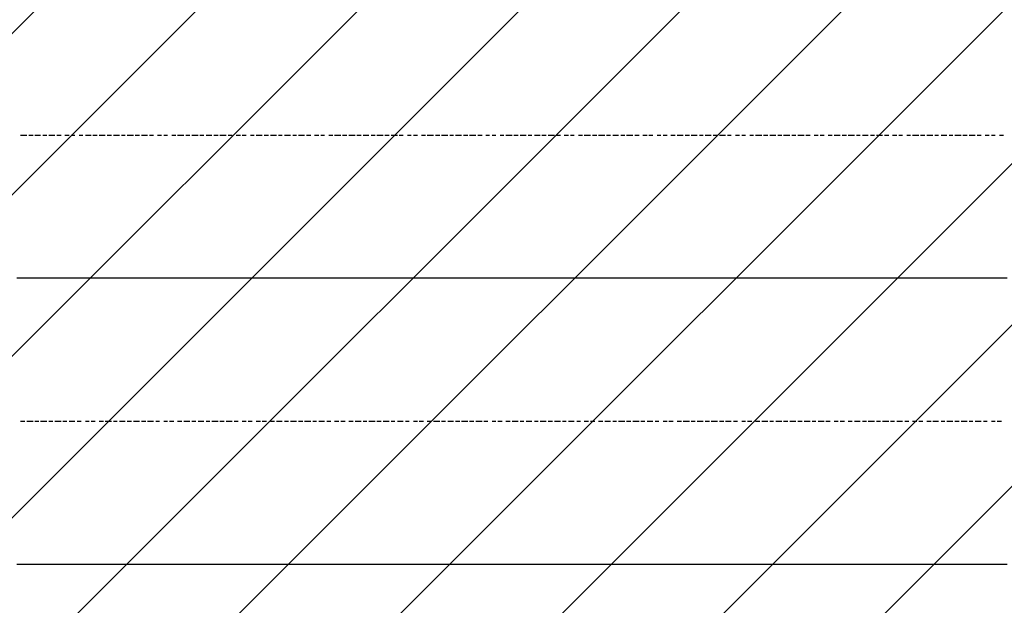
# Model space of a CAD drawing. Extents: x 997 to 109698, y 921 to 94021.
# Tile 76 of 256: x 31016 to 33086, y 6284 to 7516. Entities that reach past the tile are written whole.
import ezdxf

# ---------------------------------------------------------------- set-up
doc = ezdxf.new("R2010")
doc.units = 0
doc.header["$MEASUREMENT"] = 0
doc.layers.add('12', color=7, linetype='CONTINUOUS')
doc.layers.add('28', color=7, linetype='CONTINUOUS')

msp = doc.modelspace()

# ---------------------------------------------------------------- linework, layer by layer
at = {"layer": '12', "color": 5}
for p, q in [((31030.601607, 7271.953237), (31017.601607, 7271.953237)), ((31043.601607, 7271.953237), (31034.601607, 7271.953237)), ((31059.601607, 7271.953237), (31047.601607, 7271.953237)), ((31072.601607, 7271.953237), (31064.601607, 7271.953237)), ((31089.601607, 7271.953237), (31076.601607, 7271.953237)), ((31102.601607, 7271.953237), (31093.601607, 7271.953237)), ((31119.601607, 7271.953237), (31110.601607, 7271.953237)), ((31131.601607, 7271.953237), (31123.601607, 7271.953237)), ((31148.601607, 7271.953237), (31140.601607, 7271.953237)), ((31165.601607, 7271.953237), (31153.601607, 7271.953237)), ((31178.601607, 7271.953237), (31169.601607, 7271.953237)), ((31195.601607, 7271.953237), (31182.601607, 7271.953237)), ((31208.601607, 7271.953237), (31199.601607, 7271.953237)), ((31225.601607, 7271.953237), (31212.601607, 7271.953237)), ((31237.601607, 7271.953237), (31229.601607, 7271.953237)), ((31254.601607, 7271.953237), (31241.601607, 7271.953237)), ((31267.601607, 7271.953237), (31258.601607, 7271.953237)), ((31284.601607, 7271.953237), (31271.601607, 7271.953237)), ((31296.601607, 7271.953237), (31288.601607, 7271.953237)), ((31313.601607, 7271.953237), (31305.601607, 7271.953237)), ((31326.601607, 7271.953237), (31318.601607, 7271.953237)), ((31343.601607, 7271.953237), (31335.601607, 7271.953237)), ((31360.601607, 7271.953237), (31347.601607, 7271.953237)), ((31373.601607, 7271.953237), (31364.601607, 7271.953237)), ((31390.601607, 7271.953237), (31377.601607, 7271.953237)), ((31402.601607, 7271.953237), (31394.601607, 7271.953237)), ((31419.601607, 7271.953237), (31407.601607, 7271.953237)), ((31432.601607, 7271.953237), (31423.601607, 7271.953237)), ((31449.601607, 7271.953237), (31436.601607, 7271.953237)), ((31462.601607, 7271.953237), (31453.601607, 7271.953237)), ((31479.601607, 7271.953237), (31470.601607, 7271.953237)), ((31491.601607, 7271.953237), (31483.601607, 7271.953237)), ((31508.601607, 7271.953237), (31500.601607, 7271.953237)), ((31525.601607, 7271.953237), (31512.601607, 7271.953237)), ((31538.601607, 7271.953237), (31529.601607, 7271.953237)), ((31555.601607, 7271.953237), (31542.601607, 7271.953237)), ((31567.601607, 7271.953237), (31559.601607, 7271.953237)), ((31584.601607, 7271.953237), (31572.601607, 7271.953237)), ((31597.601607, 7271.953237), (31589.601607, 7271.953237)), ((31614.601607, 7271.953237), (31601.601607, 7271.953237)), ((31627.601607, 7271.953237), (31618.601607, 7271.953237)), ((31644.601607, 7271.953237), (31635.601607, 7271.953237)), ((31656.601607, 7271.953237), (31648.601607, 7271.953237)), ((31673.601607, 7271.953237), (31665.601607, 7271.953237)), ((31690.601607, 7271.953237), (31677.601607, 7271.953237)), ((31703.601607, 7271.953237), (31694.601607, 7271.953237)), ((31720.601607, 7271.953237), (31707.601607, 7271.953237)), ((31733.601607, 7271.953237), (31724.601607, 7271.953237)), ((31749.601607, 7271.953237), (31737.601607, 7271.953237)), ((31762.601607, 7271.953237), (31754.601607, 7271.953237)), ((31779.601607, 7271.953237), (31766.601607, 7271.953237)), ((31792.601607, 7271.953237), (31783.601607, 7271.953237)), ((31809.601607, 7271.953237), (31796.601607, 7271.953237)), ((31821.601607, 7271.953237), (31813.601607, 7271.953237)), ((31838.601607, 7271.953237), (31830.601607, 7271.953237)), ((31851.601607, 7271.953237), (31843.601607, 7271.953237)), ((31868.601607, 7271.953237), (31860.601607, 7271.953237)), ((31885.601607, 7271.953237), (31872.601607, 7271.953237)), ((31898.601607, 7271.953237), (31889.601607, 7271.953237)), ((31915.601607, 7271.953237), (31902.601607, 7271.953237)), ((31927.601607, 7271.953237), (31919.601607, 7271.953237)), ((31944.601607, 7271.953237), (31931.601607, 7271.953237)), ((31957.601607, 7271.953237), (31948.601607, 7271.953237)), ((31974.601607, 7271.953237), (31961.601607, 7271.953237)), ((31987.601607, 7271.953237), (31978.601607, 7271.953237)), ((32003.601607, 7271.953237), (31995.601607, 7271.953237)), ((32016.601607, 7271.953237), (32008.601607, 7271.953237)), ((32033.601607, 7271.953237), (32025.601607, 7271.953237)), ((32050.601607, 7271.953237), (32037.601607, 7271.953237)), ((32063.601607, 7271.953237), (32054.601607, 7271.953237)), ((32080.601607, 7271.953237), (32067.601607, 7271.953237)), ((32092.601607, 7271.953237), (32084.601607, 7271.953237)), ((32109.601607, 7271.953237), (32097.601607, 7271.953237)), ((32122.601607, 7271.953237), (32113.601607, 7271.953237)), ((32139.601607, 7271.953237), (32126.601607, 7271.953237)), ((32152.601607, 7271.953237), (32143.601607, 7271.953237)), ((32169.601607, 7271.953237), (32160.601607, 7271.953237)), ((32181.601607, 7271.953237), (32173.601607, 7271.953237)), ((32198.601607, 7271.953237), (32190.601607, 7271.953237)), ((32215.601607, 7271.953237), (32202.601607, 7271.953237)), ((32228.601607, 7271.953237), (32219.601607, 7271.953237)), ((32245.601607, 7271.953237), (32232.601607, 7271.953237)), ((32257.601607, 7271.953237), (32249.601607, 7271.953237)), ((32274.601607, 7271.953237), (32262.601607, 7271.953237)), ((32287.601607, 7271.953237), (32279.601607, 7271.953237)), ((32304.601607, 7271.953237), (32291.601607, 7271.953237)), ((32317.601607, 7271.953237), (32308.601607, 7271.953237)), ((32334.601607, 7271.953237), (32325.601607, 7271.953237)), ((32346.601607, 7271.953237), (32338.601607, 7271.953237)), ((32363.601607, 7271.953237), (32355.601607, 7271.953237)), ((32376.601607, 7271.953237), (32368.601607, 7271.953237)), ((32393.601607, 7271.953237), (32384.601607, 7271.953237)), ((32410.601607, 7271.953237), (32397.601607, 7271.953237)), ((32423.601607, 7271.953237), (32414.601607, 7271.953237)), ((32439.601607, 7271.953237), (32427.601607, 7271.953237)), ((32452.601607, 7271.953237), (32444.601607, 7271.953237)), ((32469.601607, 7271.953237), (32456.601607, 7271.953237)), ((32482.601607, 7271.953237), (32473.601607, 7271.953237)), ((32499.601607, 7271.953237), (32486.601607, 7271.953237)), ((32511.601607, 7271.953237), (32503.601607, 7271.953237)), ((32528.601607, 7271.953237), (32520.601607, 7271.953237)), ((32541.601607, 7271.953237), (32533.601607, 7271.953237)), ((32558.601607, 7271.953237), (32550.601607, 7271.953237)), ((32575.601607, 7271.953237), (32562.601607, 7271.953237)), ((32588.601607, 7271.953237), (32579.601607, 7271.953237)), ((32605.601607, 7271.953237), (32592.601607, 7271.953237)), ((32617.601607, 7271.953237), (32609.601607, 7271.953237)), ((32634.601607, 7271.953237), (32621.601607, 7271.953237)), ((32647.601607, 7271.953237), (32638.601607, 7271.953237)), ((32664.601607, 7271.953237), (32651.601607, 7271.953237)), ((32677.601607, 7271.953237), (32668.601607, 7271.953237)), ((32694.601607, 7271.953237), (32685.601607, 7271.953237)), ((32706.601607, 7271.953237), (32698.601607, 7271.953237)), ((32723.601607, 7271.953237), (32715.601607, 7271.953237)), ((32740.601607, 7271.953237), (32727.601607, 7271.953237)), ((32753.601607, 7271.953237), (32744.601607, 7271.953237)), ((32770.601607, 7271.953237), (32757.601607, 7271.953237)), ((32782.601607, 7271.953237), (32774.601607, 7271.953237)), ((32799.601607, 7271.953237), (32787.601607, 7271.953237)), ((32812.601607, 7271.953237), (32804.601607, 7271.953237)), ((32829.601607, 7271.953237), (32816.601607, 7271.953237)), ((32842.601607, 7271.953237), (32833.601607, 7271.953237)), ((32859.601607, 7271.953237), (32850.601607, 7271.953237)), ((32871.601607, 7271.953237), (32863.601607, 7271.953237)), ((32888.601607, 7271.953237), (32880.601607, 7271.953237)), ((32905.601607, 7271.953237), (32892.601607, 7271.953237)), ((32918.601607, 7271.953237), (32909.601607, 7271.953237)), ((32935.601607, 7271.953237), (32922.601607, 7271.953237)), ((32947.601607, 7271.953237), (32939.601607, 7271.953237)), ((32964.601607, 7271.953237), (32952.601607, 7271.953237)), ((32977.601607, 7271.953237), (32969.601607, 7271.953237)), ((32994.601607, 7271.953237), (32981.601607, 7271.953237)), ((33007.601607, 7271.953237), (32998.601607, 7271.953237)), ((33024.601607, 7271.953237), (33011.601607, 7271.953237)), ((33036.601607, 7271.953237), (33028.601607, 7271.953237)), ((33053.601607, 7271.953237), (33045.601607, 7271.953237)), ((33066.601607, 7271.953237), (33058.601607, 7271.953237)), ((33083.601607, 7271.953237), (33075.601607, 7271.953237)), ((31026.601607, 6670.953237), (31017.601607, 6670.953237)), ((31043.601607, 6670.953237), (31030.601607, 6670.953237)), ((31055.601607, 6670.953237), (31047.601607, 6670.953237)), ((31072.601607, 6670.953237), (31059.601607, 6670.953237)), ((31085.601607, 6670.953237), (31076.601607, 6670.953237)), ((31102.601607, 6670.953237), (31089.601607, 6670.953237)), ((31114.601607, 6670.953237), (31106.601607, 6670.953237)), ((31131.601607, 6670.953237), (31119.601607, 6670.953237)), ((31144.601607, 6670.953237), (31136.601607, 6670.953237)), ((31161.601607, 6670.953237), (31153.601607, 6670.953237)), ((31174.601607, 6670.953237), (31165.601607, 6670.953237)), ((31191.601607, 6670.953237), (31182.601607, 6670.953237)), ((31208.601607, 6670.953237), (31195.601607, 6670.953237)), ((31220.601607, 6670.953237), (31212.601607, 6670.953237)), ((31237.601607, 6670.953237), (31225.601607, 6670.953237)), ((31250.601607, 6670.953237), (31241.601607, 6670.953237)), ((31267.601607, 6670.953237), (31254.601607, 6670.953237)), ((31280.601607, 6670.953237), (31271.601607, 6670.953237)), ((31296.601607, 6670.953237), (31284.601607, 6670.953237)), ((31309.601607, 6670.953237), (31301.601607, 6670.953237)), ((31326.601607, 6670.953237), (31318.601607, 6670.953237)), ((31339.601607, 6670.953237), (31330.601607, 6670.953237)), ((31356.601607, 6670.953237), (31347.601607, 6670.953237)), ((31373.601607, 6670.953237), (31360.601607, 6670.953237)), ((31385.601607, 6670.953237), (31377.601607, 6670.953237)), ((31402.601607, 6670.953237), (31390.601607, 6670.953237)), ((31415.601607, 6670.953237), (31407.601607, 6670.953237)), ((31432.601607, 6670.953237), (31419.601607, 6670.953237)), ((31445.601607, 6670.953237), (31436.601607, 6670.953237)), ((31462.601607, 6670.953237), (31449.601607, 6670.953237)), ((31474.601607, 6670.953237), (31466.601607, 6670.953237)), ((31491.601607, 6670.953237), (31483.601607, 6670.953237)), ((31504.601607, 6670.953237), (31495.601607, 6670.953237)), ((31521.601607, 6670.953237), (31512.601607, 6670.953237)), ((31534.601607, 6670.953237), (31525.601607, 6670.953237)), ((31551.601607, 6670.953237), (31542.601607, 6670.953237)), ((31567.601607, 6670.953237), (31555.601607, 6670.953237)), ((31580.601607, 6670.953237), (31572.601607, 6670.953237)), ((31597.601607, 6670.953237), (31584.601607, 6670.953237)), ((31610.601607, 6670.953237), (31601.601607, 6670.953237)), ((31627.601607, 6670.953237), (31614.601607, 6670.953237)), ((31639.601607, 6670.953237), (31631.601607, 6670.953237)), ((31656.601607, 6670.953237), (31644.601607, 6670.953237)), ((31669.601607, 6670.953237), (31661.601607, 6670.953237)), ((31686.601607, 6670.953237), (31677.601607, 6670.953237)), ((31699.601607, 6670.953237), (31690.601607, 6670.953237)), ((31716.601607, 6670.953237), (31707.601607, 6670.953237)), ((31733.601607, 6670.953237), (31720.601607, 6670.953237)), ((31745.601607, 6670.953237), (31737.601607, 6670.953237)), ((31762.601607, 6670.953237), (31749.601607, 6670.953237)), ((31775.601607, 6670.953237), (31766.601607, 6670.953237)), ((31792.601607, 6670.953237), (31779.601607, 6670.953237)), ((31804.601607, 6670.953237), (31796.601607, 6670.953237)), ((31821.601607, 6670.953237), (31809.601607, 6670.953237)), ((31834.601607, 6670.953237), (31826.601607, 6670.953237)), ((31851.601607, 6670.953237), (31843.601607, 6670.953237)), ((31864.601607, 6670.953237), (31855.601607, 6670.953237)), ((31881.601607, 6670.953237), (31872.601607, 6670.953237)), ((31898.601607, 6670.953237), (31885.601607, 6670.953237)), ((31910.601607, 6670.953237), (31902.601607, 6670.953237)), ((31927.601607, 6670.953237), (31915.601607, 6670.953237)), ((31940.601607, 6670.953237), (31931.601607, 6670.953237)), ((31957.601607, 6670.953237), (31944.601607, 6670.953237)), ((31970.601607, 6670.953237), (31961.601607, 6670.953237)), ((31987.601607, 6670.953237), (31974.601607, 6670.953237)), ((31999.601607, 6670.953237), (31991.601607, 6670.953237)), ((32016.601607, 6670.953237), (32008.601607, 6670.953237)), ((32029.601607, 6670.953237), (32020.601607, 6670.953237)), ((32046.601607, 6670.953237), (32037.601607, 6670.953237)), ((32063.601607, 6670.953237), (32050.601607, 6670.953237)), ((32075.601607, 6670.953237), (32067.601607, 6670.953237)), ((32092.601607, 6670.953237), (32080.601607, 6670.953237)), ((32105.601607, 6670.953237), (32097.601607, 6670.953237)), ((32122.601607, 6670.953237), (32109.601607, 6670.953237)), ((32135.601607, 6670.953237), (32126.601607, 6670.953237)), ((32152.601607, 6670.953237), (32139.601607, 6670.953237)), ((32164.601607, 6670.953237), (32156.601607, 6670.953237)), ((32181.601607, 6670.953237), (32169.601607, 6670.953237)), ((32194.601607, 6670.953237), (32186.601607, 6670.953237)), ((32211.601607, 6670.953237), (32202.601607, 6670.953237)), ((32224.601607, 6670.953237), (32215.601607, 6670.953237)), ((32241.601607, 6670.953237), (32232.601607, 6670.953237)), ((32257.601607, 6670.953237), (32245.601607, 6670.953237)), ((32270.601607, 6670.953237), (32262.601607, 6670.953237)), ((32287.601607, 6670.953237), (32274.601607, 6670.953237)), ((32300.601607, 6670.953237), (32291.601607, 6670.953237)), ((32317.601607, 6670.953237), (32304.601607, 6670.953237)), ((32329.601607, 6670.953237), (32321.601607, 6670.953237)), ((32346.601607, 6670.953237), (32334.601607, 6670.953237)), ((32359.601607, 6670.953237), (32351.601607, 6670.953237)), ((32376.601607, 6670.953237), (32368.601607, 6670.953237)), ((32389.601607, 6670.953237), (32380.601607, 6670.953237)), ((32406.601607, 6670.953237), (32397.601607, 6670.953237)), ((32423.601607, 6670.953237), (32410.601607, 6670.953237)), ((32435.601607, 6670.953237), (32427.601607, 6670.953237)), ((32452.601607, 6670.953237), (32439.601607, 6670.953237)), ((32465.601607, 6670.953237), (32456.601607, 6670.953237)), ((32482.601607, 6670.953237), (32469.601607, 6670.953237)), ((32495.601607, 6670.953237), (32486.601607, 6670.953237)), ((32511.601607, 6670.953237), (32499.601607, 6670.953237)), ((32524.601607, 6670.953237), (32516.601607, 6670.953237)), ((32541.601607, 6670.953237), (32533.601607, 6670.953237)), ((32554.601607, 6670.953237), (32545.601607, 6670.953237)), ((32571.601607, 6670.953237), (32562.601607, 6670.953237)), ((32588.601607, 6670.953237), (32575.601607, 6670.953237)), ((32600.601607, 6670.953237), (32592.601607, 6670.953237)), ((32617.601607, 6670.953237), (32605.601607, 6670.953237)), ((32630.601607, 6670.953237), (32621.601607, 6670.953237)), ((32647.601607, 6670.953237), (32634.601607, 6670.953237)), ((32660.601607, 6670.953237), (32651.601607, 6670.953237)), ((32677.601607, 6670.953237), (32664.601607, 6670.953237)), ((32689.601607, 6670.953237), (32681.601607, 6670.953237)), ((32706.601607, 6670.953237), (32694.601607, 6670.953237)), ((32719.601607, 6670.953237), (32710.601607, 6670.953237)), ((32736.601607, 6670.953237), (32727.601607, 6670.953237)), ((32749.601607, 6670.953237), (32740.601607, 6670.953237)), ((32765.601607, 6670.953237), (32757.601607, 6670.953237)), ((32782.601607, 6670.953237), (32770.601607, 6670.953237)), ((32795.601607, 6670.953237), (32787.601607, 6670.953237)), ((32812.601607, 6670.953237), (32799.601607, 6670.953237)), ((32825.601607, 6670.953237), (32816.601607, 6670.953237)), ((32842.601607, 6670.953237), (32829.601607, 6670.953237)), ((32854.601607, 6670.953237), (32846.601607, 6670.953237)), ((32871.601607, 6670.953237), (32859.601607, 6670.953237)), ((32884.601607, 6670.953237), (32876.601607, 6670.953237)), ((32901.601607, 6670.953237), (32892.601607, 6670.953237)), ((32914.601607, 6670.953237), (32905.601607, 6670.953237)), ((32931.601607, 6670.953237), (32922.601607, 6670.953237)), ((32947.601607, 6670.953237), (32935.601607, 6670.953237)), ((32960.601607, 6670.953237), (32952.601607, 6670.953237)), ((32977.601607, 6670.953237), (32964.601607, 6670.953237)), ((32990.601607, 6670.953237), (32981.601607, 6670.953237)), ((33007.601607, 6670.953237), (32994.601607, 6670.953237)), ((33019.601607, 6670.953237), (33011.601607, 6670.953237)), ((33036.601607, 6670.953237), (33024.601607, 6670.953237)), ((33049.601607, 6670.953237), (33041.601607, 6670.953237)), ((33066.601607, 6670.953237), (33058.601607, 6670.953237)), ((33079.601607, 6670.953237), (33070.601607, 6670.953237))]:
    msp.add_line(p, q, dxfattribs=at)
at = {"layer": '12', "color": 1}
for p, q in [((31021.601607, 6971.953237), (31009.601607, 6971.953237)), ((31030.601607, 6971.953237), (31021.601607, 6971.953237)), ((31043.601607, 6971.953237), (31030.601607, 6971.953237)), ((31051.601607, 6971.953237), (31043.601607, 6971.953237)), ((31059.601607, 6971.953237), (31051.601607, 6971.953237)), ((31072.601607, 6971.953237), (31059.601607, 6971.953237)), ((31081.601607, 6971.953237), (31072.601607, 6971.953237)), ((31089.601607, 6971.953237), (31081.601607, 6971.953237)), ((31102.601607, 6971.953237), (31089.601607, 6971.953237)), ((31110.601607, 6971.953237), (31102.601607, 6971.953237)), ((31119.601607, 6971.953237), (31110.601607, 6971.953237)), ((31131.601607, 6971.953237), (31119.601607, 6971.953237)), ((31140.601607, 6971.953237), (31131.601607, 6971.953237)), ((31153.601607, 6971.953237), (31140.601607, 6971.953237)), ((31161.601607, 6971.953237), (31153.601607, 6971.953237)), ((31169.601607, 6971.953237), (31161.601607, 6971.953237)), ((31182.601607, 6971.953237), (31169.601607, 6971.953237)), ((31191.601607, 6971.953237), (31182.601607, 6971.953237)), ((31199.601607, 6971.953237), (31191.601607, 6971.953237)), ((31212.601607, 6971.953237), (31199.601607, 6971.953237)), ((31220.601607, 6971.953237), (31212.601607, 6971.953237)), ((31229.601607, 6971.953237), (31220.601607, 6971.953237)), ((31241.601607, 6971.953237), (31229.601607, 6971.953237)), ((31250.601607, 6971.953237), (31241.601607, 6971.953237)), ((31263.601607, 6971.953237), (31250.601607, 6971.953237)), ((31271.601607, 6971.953237), (31263.601607, 6971.953237)), ((31280.601607, 6971.953237), (31271.601607, 6971.953237)), ((31292.601607, 6971.953237), (31280.601607, 6971.953237)), ((31301.601607, 6971.953237), (31292.601607, 6971.953237)), ((31309.601607, 6971.953237), (31301.601607, 6971.953237)), ((31322.601607, 6971.953237), (31309.601607, 6971.953237)), ((31330.601607, 6971.953237), (31322.601607, 6971.953237)), ((31339.601607, 6971.953237), (31330.601607, 6971.953237)), ((31352.601607, 6971.953237), (31339.601607, 6971.953237)), ((31360.601607, 6971.953237), (31352.601607, 6971.953237)), ((31373.601607, 6971.953237), (31360.601607, 6971.953237)), ((31381.601607, 6971.953237), (31373.601607, 6971.953237)), ((31390.601607, 6971.953237), (31381.601607, 6971.953237)), ((31402.601607, 6971.953237), (31390.601607, 6971.953237)), ((31411.601607, 6971.953237), (31402.601607, 6971.953237)), ((31419.601607, 6971.953237), (31411.601607, 6971.953237)), ((31432.601607, 6971.953237), (31419.601607, 6971.953237)), ((31440.601607, 6971.953237), (31432.601607, 6971.953237)), ((31449.601607, 6971.953237), (31440.601607, 6971.953237)), ((31462.601607, 6971.953237), (31449.601607, 6971.953237)), ((31470.601607, 6971.953237), (31462.601607, 6971.953237)), ((31483.601607, 6971.953237), (31470.601607, 6971.953237)), ((31491.601607, 6971.953237), (31483.601607, 6971.953237)), ((31500.601607, 6971.953237), (31491.601607, 6971.953237)), ((31512.601607, 6971.953237), (31500.601607, 6971.953237)), ((31521.601607, 6971.953237), (31512.601607, 6971.953237)), ((31529.601607, 6971.953237), (31521.601607, 6971.953237)), ((31542.601607, 6971.953237), (31529.601607, 6971.953237)), ((31551.601607, 6971.953237), (31542.601607, 6971.953237)), ((31559.601607, 6971.953237), (31551.601607, 6971.953237)), ((31572.601607, 6971.953237), (31559.601607, 6971.953237)), ((31580.601607, 6971.953237), (31572.601607, 6971.953237)), ((31589.601607, 6971.953237), (31580.601607, 6971.953237)), ((31601.601607, 6971.953237), (31589.601607, 6971.953237)), ((31610.601607, 6971.953237), (31601.601607, 6971.953237)), ((31622.601607, 6971.953237), (31610.601607, 6971.953237)), ((31631.601607, 6971.953237), (31622.601607, 6971.953237)), ((31639.601607, 6971.953237), (31631.601607, 6971.953237)), ((31652.601607, 6971.953237), (31639.601607, 6971.953237)), ((31661.601607, 6971.953237), (31652.601607, 6971.953237)), ((31669.601607, 6971.953237), (31661.601607, 6971.953237)), ((31682.601607, 6971.953237), (31669.601607, 6971.953237)), ((31690.601607, 6971.953237), (31682.601607, 6971.953237)), ((31699.601607, 6971.953237), (31690.601607, 6971.953237)), ((31711.601607, 6971.953237), (31699.601607, 6971.953237)), ((31720.601607, 6971.953237), (31711.601607, 6971.953237)), ((31733.601607, 6971.953237), (31720.601607, 6971.953237)), ((31741.601607, 6971.953237), (31733.601607, 6971.953237)), ((31749.601607, 6971.953237), (31741.601607, 6971.953237)), ((31762.601607, 6971.953237), (31749.601607, 6971.953237)), ((31771.601607, 6971.953237), (31762.601607, 6971.953237)), ((31779.601607, 6971.953237), (31771.601607, 6971.953237)), ((31792.601607, 6971.953237), (31779.601607, 6971.953237)), ((31800.601607, 6971.953237), (31792.601607, 6971.953237)), ((31809.601607, 6971.953237), (31800.601607, 6971.953237)), ((31821.601607, 6971.953237), (31809.601607, 6971.953237)), ((31830.601607, 6971.953237), (31821.601607, 6971.953237)), ((31843.601607, 6971.953237), (31830.601607, 6971.953237)), ((31851.601607, 6971.953237), (31843.601607, 6971.953237)), ((31860.601607, 6971.953237), (31851.601607, 6971.953237)), ((31872.601607, 6971.953237), (31860.601607, 6971.953237)), ((31881.601607, 6971.953237), (31872.601607, 6971.953237)), ((31889.601607, 6971.953237), (31881.601607, 6971.953237)), ((31902.601607, 6971.953237), (31889.601607, 6971.953237)), ((31910.601607, 6971.953237), (31902.601607, 6971.953237)), ((31919.601607, 6971.953237), (31910.601607, 6971.953237)), ((31931.601607, 6971.953237), (31919.601607, 6971.953237)), ((31940.601607, 6971.953237), (31931.601607, 6971.953237)), ((31953.601607, 6971.953237), (31940.601607, 6971.953237)), ((31961.601607, 6971.953237), (31953.601607, 6971.953237)), ((31970.601607, 6971.953237), (31961.601607, 6971.953237)), ((31982.601607, 6971.953237), (31970.601607, 6971.953237)), ((31991.601607, 6971.953237), (31982.601607, 6971.953237)), ((31999.601607, 6971.953237), (31991.601607, 6971.953237)), ((32012.601607, 6971.953237), (31999.601607, 6971.953237)), ((32020.601607, 6971.953237), (32012.601607, 6971.953237)), ((32029.601607, 6971.953237), (32020.601607, 6971.953237)), ((32042.601607, 6971.953237), (32029.601607, 6971.953237)), ((32050.601607, 6971.953237), (32042.601607, 6971.953237)), ((32063.601607, 6971.953237), (32050.601607, 6971.953237)), ((32071.601607, 6971.953237), (32063.601607, 6971.953237)), ((32080.601607, 6971.953237), (32071.601607, 6971.953237)), ((32092.601607, 6971.953237), (32080.601607, 6971.953237)), ((32101.601607, 6971.953237), (32092.601607, 6971.953237)), ((32109.601607, 6971.953237), (32101.601607, 6971.953237)), ((32122.601607, 6971.953237), (32109.601607, 6971.953237)), ((32130.601607, 6971.953237), (32122.601607, 6971.953237)), ((32139.601607, 6971.953237), (32130.601607, 6971.953237)), ((32152.601607, 6971.953237), (32139.601607, 6971.953237)), ((32160.601607, 6971.953237), (32152.601607, 6971.953237)), ((32169.601607, 6971.953237), (32160.601607, 6971.953237)), ((32181.601607, 6971.953237), (32169.601607, 6971.953237)), ((32190.601607, 6971.953237), (32181.601607, 6971.953237)), ((32202.601607, 6971.953237), (32190.601607, 6971.953237)), ((32211.601607, 6971.953237), (32202.601607, 6971.953237)), ((32219.601607, 6971.953237), (32211.601607, 6971.953237)), ((32232.601607, 6971.953237), (32219.601607, 6971.953237)), ((32241.601607, 6971.953237), (32232.601607, 6971.953237)), ((32249.601607, 6971.953237), (32241.601607, 6971.953237)), ((32262.601607, 6971.953237), (32249.601607, 6971.953237)), ((32270.601607, 6971.953237), (32262.601607, 6971.953237)), ((32279.601607, 6971.953237), (32270.601607, 6971.953237)), ((32291.601607, 6971.953237), (32279.601607, 6971.953237)), ((32300.601607, 6971.953237), (32291.601607, 6971.953237)), ((32312.601607, 6971.953237), (32300.601607, 6971.953237)), ((32321.601607, 6971.953237), (32312.601607, 6971.953237)), ((32329.601607, 6971.953237), (32321.601607, 6971.953237)), ((32342.601607, 6971.953237), (32329.601607, 6971.953237)), ((32351.601607, 6971.953237), (32342.601607, 6971.953237)), ((32359.601607, 6971.953237), (32351.601607, 6971.953237)), ((32372.601607, 6971.953237), (32359.601607, 6971.953237)), ((32380.601607, 6971.953237), (32372.601607, 6971.953237)), ((32389.601607, 6971.953237), (32380.601607, 6971.953237)), ((32401.601607, 6971.953237), (32389.601607, 6971.953237)), ((32410.601607, 6971.953237), (32401.601607, 6971.953237)), ((32423.601607, 6971.953237), (32410.601607, 6971.953237)), ((32431.601607, 6971.953237), (32423.601607, 6971.953237)), ((32439.601607, 6971.953237), (32431.601607, 6971.953237)), ((32452.601607, 6971.953237), (32439.601607, 6971.953237)), ((32461.601607, 6971.953237), (32452.601607, 6971.953237)), ((32469.601607, 6971.953237), (32461.601607, 6971.953237)), ((32482.601607, 6971.953237), (32469.601607, 6971.953237)), ((32490.601607, 6971.953237), (32482.601607, 6971.953237)), ((32499.601607, 6971.953237), (32490.601607, 6971.953237)), ((32511.601607, 6971.953237), (32499.601607, 6971.953237)), ((32520.601607, 6971.953237), (32511.601607, 6971.953237)), ((32533.601607, 6971.953237), (32520.601607, 6971.953237)), ((32541.601607, 6971.953237), (32533.601607, 6971.953237)), ((32550.601607, 6971.953237), (32541.601607, 6971.953237)), ((32562.601607, 6971.953237), (32550.601607, 6971.953237)), ((32571.601607, 6971.953237), (32562.601607, 6971.953237)), ((32579.601607, 6971.953237), (32571.601607, 6971.953237)), ((32592.601607, 6971.953237), (32579.601607, 6971.953237)), ((32600.601607, 6971.953237), (32592.601607, 6971.953237)), ((32609.601607, 6971.953237), (32600.601607, 6971.953237)), ((32621.601607, 6971.953237), (32609.601607, 6971.953237)), ((32630.601607, 6971.953237), (32621.601607, 6971.953237)), ((32643.601607, 6971.953237), (32630.601607, 6971.953237)), ((32651.601607, 6971.953237), (32643.601607, 6971.953237)), ((32660.601607, 6971.953237), (32651.601607, 6971.953237)), ((32672.601607, 6971.953237), (32660.601607, 6971.953237)), ((32681.601607, 6971.953237), (32672.601607, 6971.953237)), ((32689.601607, 6971.953237), (32681.601607, 6971.953237)), ((32702.601607, 6971.953237), (32689.601607, 6971.953237)), ((32710.601607, 6971.953237), (32702.601607, 6971.953237)), ((32719.601607, 6971.953237), (32710.601607, 6971.953237)), ((32732.601607, 6971.953237), (32719.601607, 6971.953237)), ((32740.601607, 6971.953237), (32732.601607, 6971.953237)), ((32749.601607, 6971.953237), (32740.601607, 6971.953237)), ((32761.601607, 6971.953237), (32749.601607, 6971.953237)), ((32770.601607, 6971.953237), (32761.601607, 6971.953237)), ((32782.601607, 6971.953237), (32770.601607, 6971.953237)), ((32791.601607, 6971.953237), (32782.601607, 6971.953237)), ((32799.601607, 6971.953237), (32791.601607, 6971.953237)), ((32812.601607, 6971.953237), (32799.601607, 6971.953237)), ((32820.601607, 6971.953237), (32812.601607, 6971.953237)), ((32829.601607, 6971.953237), (32820.601607, 6971.953237)), ((32842.601607, 6971.953237), (32829.601607, 6971.953237)), ((32850.601607, 6971.953237), (32842.601607, 6971.953237)), ((32859.601607, 6971.953237), (32850.601607, 6971.953237)), ((32871.601607, 6971.953237), (32859.601607, 6971.953237)), ((32880.601607, 6971.953237), (32871.601607, 6971.953237)), ((32892.601607, 6971.953237), (32880.601607, 6971.953237)), ((32901.601607, 6971.953237), (32892.601607, 6971.953237)), ((32909.601607, 6971.953237), (32901.601607, 6971.953237)), ((32922.601607, 6971.953237), (32909.601607, 6971.953237)), ((32931.601607, 6971.953237), (32922.601607, 6971.953237)), ((32939.601607, 6971.953237), (32931.601607, 6971.953237)), ((32952.601607, 6971.953237), (32939.601607, 6971.953237)), ((32960.601607, 6971.953237), (32952.601607, 6971.953237)), ((32969.601607, 6971.953237), (32960.601607, 6971.953237)), ((32981.601607, 6971.953237), (32969.601607, 6971.953237)), ((32990.601607, 6971.953237), (32981.601607, 6971.953237)), ((33003.601607, 6971.953237), (32990.601607, 6971.953237)), ((33011.601607, 6971.953237), (33003.601607, 6971.953237)), ((33019.601607, 6971.953237), (33011.601607, 6971.953237)), ((33032.601607, 6971.953237), (33019.601607, 6971.953237)), ((33041.601607, 6971.953237), (33032.601607, 6971.953237)), ((33049.601607, 6971.953237), (33041.601607, 6971.953237)), ((33062.601607, 6971.953237), (33049.601607, 6971.953237)), ((33070.601607, 6971.953237), (33062.601607, 6971.953237)), ((33079.601607, 6971.953237), (33070.601607, 6971.953237)), ((33091.601607, 6971.953237), (33079.601607, 6971.953237)), ((31021.601607, 6369.953237), (31009.601607, 6369.953237)), ((31030.601607, 6369.953237), (31021.601607, 6369.953237)), ((31043.601607, 6369.953237), (31030.601607, 6369.953237)), ((31051.601607, 6369.953237), (31043.601607, 6369.953237)), ((31059.601607, 6369.953237), (31051.601607, 6369.953237)), ((31072.601607, 6369.953237), (31059.601607, 6369.953237)), ((31081.601607, 6369.953237), (31072.601607, 6369.953237)), ((31089.601607, 6369.953237), (31081.601607, 6369.953237)), ((31102.601607, 6369.953237), (31089.601607, 6369.953237)), ((31110.601607, 6369.953237), (31102.601607, 6369.953237)), ((31119.601607, 6369.953237), (31110.601607, 6369.953237)), ((31131.601607, 6369.953237), (31119.601607, 6369.953237)), ((31140.601607, 6369.953237), (31131.601607, 6369.953237)), ((31153.601607, 6369.953237), (31140.601607, 6369.953237)), ((31161.601607, 6369.953237), (31153.601607, 6369.953237)), ((31169.601607, 6369.953237), (31161.601607, 6369.953237)), ((31182.601607, 6369.953237), (31169.601607, 6369.953237)), ((31191.601607, 6369.953237), (31182.601607, 6369.953237)), ((31199.601607, 6369.953237), (31191.601607, 6369.953237)), ((31212.601607, 6369.953237), (31199.601607, 6369.953237)), ((31220.601607, 6369.953237), (31212.601607, 6369.953237)), ((31229.601607, 6369.953237), (31220.601607, 6369.953237)), ((31241.601607, 6369.953237), (31229.601607, 6369.953237)), ((31250.601607, 6369.953237), (31241.601607, 6369.953237)), ((31263.601607, 6369.953237), (31250.601607, 6369.953237)), ((31271.601607, 6369.953237), (31263.601607, 6369.953237)), ((31280.601607, 6369.953237), (31271.601607, 6369.953237)), ((31292.601607, 6369.953237), (31280.601607, 6369.953237)), ((31301.601607, 6369.953237), (31292.601607, 6369.953237)), ((31309.601607, 6369.953237), (31301.601607, 6369.953237)), ((31322.601607, 6369.953237), (31309.601607, 6369.953237)), ((31330.601607, 6369.953237), (31322.601607, 6369.953237)), ((31339.601607, 6369.953237), (31330.601607, 6369.953237)), ((31352.601607, 6369.953237), (31339.601607, 6369.953237)), ((31360.601607, 6369.953237), (31352.601607, 6369.953237)), ((31373.601607, 6369.953237), (31360.601607, 6369.953237)), ((31381.601607, 6369.953237), (31373.601607, 6369.953237)), ((31390.601607, 6369.953237), (31381.601607, 6369.953237)), ((31402.601607, 6369.953237), (31390.601607, 6369.953237)), ((31411.601607, 6369.953237), (31402.601607, 6369.953237)), ((31419.601607, 6369.953237), (31411.601607, 6369.953237)), ((31432.601607, 6369.953237), (31419.601607, 6369.953237)), ((31440.601607, 6369.953237), (31432.601607, 6369.953237)), ((31449.601607, 6369.953237), (31440.601607, 6369.953237)), ((31462.601607, 6369.953237), (31449.601607, 6369.953237)), ((31470.601607, 6369.953237), (31462.601607, 6369.953237)), ((31483.601607, 6369.953237), (31470.601607, 6369.953237)), ((31491.601607, 6369.953237), (31483.601607, 6369.953237)), ((31500.601607, 6369.953237), (31491.601607, 6369.953237)), ((31512.601607, 6369.953237), (31500.601607, 6369.953237)), ((31521.601607, 6369.953237), (31512.601607, 6369.953237)), ((31529.601607, 6369.953237), (31521.601607, 6369.953237)), ((31542.601607, 6369.953237), (31529.601607, 6369.953237)), ((31551.601607, 6369.953237), (31542.601607, 6369.953237)), ((31559.601607, 6369.953237), (31551.601607, 6369.953237)), ((31572.601607, 6369.953237), (31559.601607, 6369.953237)), ((31580.601607, 6369.953237), (31572.601607, 6369.953237)), ((31589.601607, 6369.953237), (31580.601607, 6369.953237)), ((31601.601607, 6369.953237), (31589.601607, 6369.953237)), ((31610.601607, 6369.953237), (31601.601607, 6369.953237)), ((31622.601607, 6369.953237), (31610.601607, 6369.953237)), ((31631.601607, 6369.953237), (31622.601607, 6369.953237)), ((31639.601607, 6369.953237), (31631.601607, 6369.953237)), ((31652.601607, 6369.953237), (31639.601607, 6369.953237)), ((31661.601607, 6369.953237), (31652.601607, 6369.953237)), ((31669.601607, 6369.953237), (31661.601607, 6369.953237)), ((31682.601607, 6369.953237), (31669.601607, 6369.953237)), ((31690.601607, 6369.953237), (31682.601607, 6369.953237)), ((31699.601607, 6369.953237), (31690.601607, 6369.953237)), ((31711.601607, 6369.953237), (31699.601607, 6369.953237)), ((31720.601607, 6369.953237), (31711.601607, 6369.953237)), ((31733.601607, 6369.953237), (31720.601607, 6369.953237)), ((31741.601607, 6369.953237), (31733.601607, 6369.953237)), ((31749.601607, 6369.953237), (31741.601607, 6369.953237)), ((31762.601607, 6369.953237), (31749.601607, 6369.953237)), ((31771.601607, 6369.953237), (31762.601607, 6369.953237)), ((31779.601607, 6369.953237), (31771.601607, 6369.953237)), ((31792.601607, 6369.953237), (31779.601607, 6369.953237)), ((31800.601607, 6369.953237), (31792.601607, 6369.953237)), ((31809.601607, 6369.953237), (31800.601607, 6369.953237)), ((31821.601607, 6369.953237), (31809.601607, 6369.953237)), ((31830.601607, 6369.953237), (31821.601607, 6369.953237)), ((31843.601607, 6369.953237), (31830.601607, 6369.953237)), ((31851.601607, 6369.953237), (31843.601607, 6369.953237)), ((31860.601607, 6369.953237), (31851.601607, 6369.953237)), ((31872.601607, 6369.953237), (31860.601607, 6369.953237)), ((31881.601607, 6369.953237), (31872.601607, 6369.953237)), ((31889.601607, 6369.953237), (31881.601607, 6369.953237)), ((31902.601607, 6369.953237), (31889.601607, 6369.953237)), ((31910.601607, 6369.953237), (31902.601607, 6369.953237)), ((31919.601607, 6369.953237), (31910.601607, 6369.953237)), ((31931.601607, 6369.953237), (31919.601607, 6369.953237)), ((31940.601607, 6369.953237), (31931.601607, 6369.953237)), ((31953.601607, 6369.953237), (31940.601607, 6369.953237)), ((31961.601607, 6369.953237), (31953.601607, 6369.953237)), ((31970.601607, 6369.953237), (31961.601607, 6369.953237)), ((31982.601607, 6369.953237), (31970.601607, 6369.953237)), ((31991.601607, 6369.953237), (31982.601607, 6369.953237)), ((31999.601607, 6369.953237), (31991.601607, 6369.953237)), ((32012.601607, 6369.953237), (31999.601607, 6369.953237)), ((32020.601607, 6369.953237), (32012.601607, 6369.953237)), ((32029.601607, 6369.953237), (32020.601607, 6369.953237)), ((32042.601607, 6369.953237), (32029.601607, 6369.953237)), ((32050.601607, 6369.953237), (32042.601607, 6369.953237)), ((32063.601607, 6369.953237), (32050.601607, 6369.953237)), ((32071.601607, 6369.953237), (32063.601607, 6369.953237)), ((32080.601607, 6369.953237), (32071.601607, 6369.953237)), ((32092.601607, 6369.953237), (32080.601607, 6369.953237)), ((32101.601607, 6369.953237), (32092.601607, 6369.953237)), ((32109.601607, 6369.953237), (32101.601607, 6369.953237)), ((32122.601607, 6369.953237), (32109.601607, 6369.953237)), ((32130.601607, 6369.953237), (32122.601607, 6369.953237)), ((32139.601607, 6369.953237), (32130.601607, 6369.953237)), ((32152.601607, 6369.953237), (32139.601607, 6369.953237)), ((32160.601607, 6369.953237), (32152.601607, 6369.953237)), ((32169.601607, 6369.953237), (32160.601607, 6369.953237)), ((32181.601607, 6369.953237), (32169.601607, 6369.953237)), ((32190.601607, 6369.953237), (32181.601607, 6369.953237)), ((32202.601607, 6369.953237), (32190.601607, 6369.953237)), ((32211.601607, 6369.953237), (32202.601607, 6369.953237)), ((32219.601607, 6369.953237), (32211.601607, 6369.953237)), ((32232.601607, 6369.953237), (32219.601607, 6369.953237)), ((32241.601607, 6369.953237), (32232.601607, 6369.953237)), ((32249.601607, 6369.953237), (32241.601607, 6369.953237)), ((32262.601607, 6369.953237), (32249.601607, 6369.953237)), ((32270.601607, 6369.953237), (32262.601607, 6369.953237)), ((32279.601607, 6369.953237), (32270.601607, 6369.953237)), ((32291.601607, 6369.953237), (32279.601607, 6369.953237)), ((32300.601607, 6369.953237), (32291.601607, 6369.953237)), ((32312.601607, 6369.953237), (32300.601607, 6369.953237)), ((32321.601607, 6369.953237), (32312.601607, 6369.953237)), ((32329.601607, 6369.953237), (32321.601607, 6369.953237)), ((32342.601607, 6369.953237), (32329.601607, 6369.953237)), ((32351.601607, 6369.953237), (32342.601607, 6369.953237)), ((32359.601607, 6369.953237), (32351.601607, 6369.953237)), ((32372.601607, 6369.953237), (32359.601607, 6369.953237)), ((32380.601607, 6369.953237), (32372.601607, 6369.953237)), ((32389.601607, 6369.953237), (32380.601607, 6369.953237)), ((32401.601607, 6369.953237), (32389.601607, 6369.953237)), ((32410.601607, 6369.953237), (32401.601607, 6369.953237)), ((32423.601607, 6369.953237), (32410.601607, 6369.953237)), ((32431.601607, 6369.953237), (32423.601607, 6369.953237)), ((32439.601607, 6369.953237), (32431.601607, 6369.953237)), ((32452.601607, 6369.953237), (32439.601607, 6369.953237)), ((32461.601607, 6369.953237), (32452.601607, 6369.953237)), ((32469.601607, 6369.953237), (32461.601607, 6369.953237)), ((32482.601607, 6369.953237), (32469.601607, 6369.953237)), ((32490.601607, 6369.953237), (32482.601607, 6369.953237)), ((32499.601607, 6369.953237), (32490.601607, 6369.953237)), ((32511.601607, 6369.953237), (32499.601607, 6369.953237)), ((32520.601607, 6369.953237), (32511.601607, 6369.953237)), ((32533.601607, 6369.953237), (32520.601607, 6369.953237)), ((32541.601607, 6369.953237), (32533.601607, 6369.953237)), ((32550.601607, 6369.953237), (32541.601607, 6369.953237)), ((32562.601607, 6369.953237), (32550.601607, 6369.953237)), ((32571.601607, 6369.953237), (32562.601607, 6369.953237)), ((32579.601607, 6369.953237), (32571.601607, 6369.953237)), ((32592.601607, 6369.953237), (32579.601607, 6369.953237)), ((32600.601607, 6369.953237), (32592.601607, 6369.953237)), ((32609.601607, 6369.953237), (32600.601607, 6369.953237)), ((32621.601607, 6369.953237), (32609.601607, 6369.953237)), ((32630.601607, 6369.953237), (32621.601607, 6369.953237)), ((32643.601607, 6369.953237), (32630.601607, 6369.953237)), ((32651.601607, 6369.953237), (32643.601607, 6369.953237)), ((32660.601607, 6369.953237), (32651.601607, 6369.953237)), ((32672.601607, 6369.953237), (32660.601607, 6369.953237)), ((32681.601607, 6369.953237), (32672.601607, 6369.953237)), ((32689.601607, 6369.953237), (32681.601607, 6369.953237)), ((32702.601607, 6369.953237), (32689.601607, 6369.953237)), ((32710.601607, 6369.953237), (32702.601607, 6369.953237)), ((32719.601607, 6369.953237), (32710.601607, 6369.953237)), ((32732.601607, 6369.953237), (32719.601607, 6369.953237)), ((32740.601607, 6369.953237), (32732.601607, 6369.953237)), ((32749.601607, 6369.953237), (32740.601607, 6369.953237)), ((32761.601607, 6369.953237), (32749.601607, 6369.953237)), ((32770.601607, 6369.953237), (32761.601607, 6369.953237)), ((32782.601607, 6369.953237), (32770.601607, 6369.953237)), ((32791.601607, 6369.953237), (32782.601607, 6369.953237)), ((32799.601607, 6369.953237), (32791.601607, 6369.953237)), ((32812.601607, 6369.953237), (32799.601607, 6369.953237)), ((32820.601607, 6369.953237), (32812.601607, 6369.953237)), ((32829.601607, 6369.953237), (32820.601607, 6369.953237)), ((32842.601607, 6369.953237), (32829.601607, 6369.953237)), ((32850.601607, 6369.953237), (32842.601607, 6369.953237)), ((32859.601607, 6369.953237), (32850.601607, 6369.953237)), ((32871.601607, 6369.953237), (32859.601607, 6369.953237)), ((32880.601607, 6369.953237), (32871.601607, 6369.953237)), ((32892.601607, 6369.953237), (32880.601607, 6369.953237)), ((32901.601607, 6369.953237), (32892.601607, 6369.953237)), ((32909.601607, 6369.953237), (32901.601607, 6369.953237)), ((32922.601607, 6369.953237), (32909.601607, 6369.953237)), ((32931.601607, 6369.953237), (32922.601607, 6369.953237)), ((32939.601607, 6369.953237), (32931.601607, 6369.953237)), ((32952.601607, 6369.953237), (32939.601607, 6369.953237)), ((32960.601607, 6369.953237), (32952.601607, 6369.953237)), ((32969.601607, 6369.953237), (32960.601607, 6369.953237)), ((32981.601607, 6369.953237), (32969.601607, 6369.953237)), ((32990.601607, 6369.953237), (32981.601607, 6369.953237)), ((33003.601607, 6369.953237), (32990.601607, 6369.953237)), ((33011.601607, 6369.953237), (33003.601607, 6369.953237)), ((33019.601607, 6369.953237), (33011.601607, 6369.953237)), ((33032.601607, 6369.953237), (33019.601607, 6369.953237)), ((33041.601607, 6369.953237), (33032.601607, 6369.953237)), ((33049.601607, 6369.953237), (33041.601607, 6369.953237)), ((33062.601607, 6369.953237), (33049.601607, 6369.953237)), ((33070.601607, 6369.953237), (33062.601607, 6369.953237)), ((33079.601607, 6369.953237), (33070.601607, 6369.953237)), ((33091.601607, 6369.953237), (33079.601607, 6369.953237))]:
    msp.add_line(p, q, dxfattribs=at)
at = {"layer": '28', "color": 2}
for p, q in [((27333.532321, 3820.953237), (36497.636205, 12985.057122)), ((27672.943576, 3820.953237), (36497.636205, 12645.645867)), ((28012.354831, 3820.953237), (36497.636205, 12306.234612)), ((28351.766086, 3820.953237), (36497.636205, 11966.823357)), ((29291.177341, 4420.953237), (36497.636205, 11627.412102)), ((29497.636205, 4288.000847), (36497.636205, 11288.000847)), ((29497.636205, 3948.589592), (36497.636205, 10948.589592)), ((29709.411106, 3820.953237), (36497.636205, 10609.178337)), ((30048.822361, 3820.953237), (36497.636205, 10269.767082)), ((30388.233616, 3820.953237), (36497.636205, 9930.355827))]:
    msp.add_line(p, q, dxfattribs=at)

doc.saveas('drawing.dxf')
